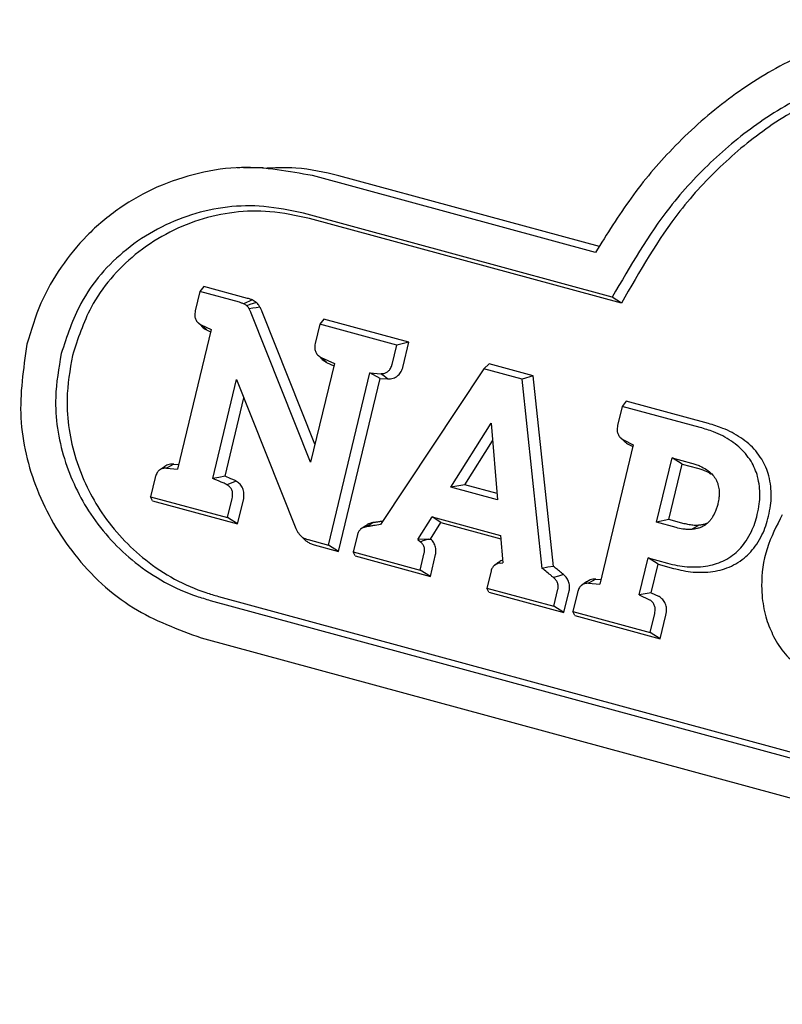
# Model space of a CAD drawing. Header units: inches. Extents: x 33 to 537, y 23 to 447.
# Tile 60 of 68: x 179.818 to 180.688, y 123.027 to 124.152. Entities that reach past the tile are written whole.
import ezdxf

# ---------------------------------------------------------------- set-up
doc = ezdxf.new("R2010")
doc.units = ezdxf.units.IN
doc.header["$LTSCALE"] = 16
doc.header["$MEASUREMENT"] = 0

msp = doc.modelspace()

# ---------------------------------------------------------------- linework, layer by layer
at = {"color": 7, "linetype": 'Continuous', "lineweight": 25}
for p, q in [((180.0695, 123.9826), (180.0661, 123.9826)), ((180.0957, 123.9826), (180.0735, 123.9826)), ((180.4751, 123.8858), (180.1521, 123.9736)), ((180.4797, 123.8927), (180.1824, 123.9735)), ((180.4943, 123.8349), (180.1418, 123.9307)), ((180.5048, 123.828), (180.1487, 123.9248)), ((180.0237, 123.8412), (180.0184, 123.8192)), ((180.0283, 123.847), (180.0237, 123.8412)), ((180.0688, 123.829), (180.0237, 123.8412)), ((180.0781, 123.8335), (180.0283, 123.847)), ((180.15, 123.6463), (180.0824, 123.8167)), ((180.155, 123.667), (180.0949, 123.8182)), ((180.0202, 123.8072), (180.0207, 123.8068)), ((180.0222, 123.8054), (180.0244, 123.8032)), ((180.1606, 123.804), (180.1553, 123.782)), ((180.1652, 123.8098), (180.1606, 123.804)), ((180.2483, 123.7802), (180.1606, 123.804)), ((180.2623, 123.7834), (180.1652, 123.8098)), ((180.0365, 123.7978), (179.9982, 123.6385)), ((180.0251, 123.8032), (180.0365, 123.7978)), ((180.0312, 123.7976), (180.0359, 123.7954)), ((180.2623, 123.7834), (180.2483, 123.7802)), ((180.2558, 123.7562), (180.2623, 123.7834)), ((180.1571, 123.77), (180.1576, 123.7696)), ((180.243, 123.7581), (180.2483, 123.7802)), ((180.1772, 123.7593), (180.15, 123.6463)), ((180.1589, 123.7683), (180.1614, 123.7659)), ((180.1622, 123.7659), (180.1772, 123.7593)), ((180.1683, 123.7603), (180.1766, 123.7566)), ((180.3537, 123.7586), (180.3476, 123.7532)), ((180.404, 123.7449), (180.3537, 123.7586)), ((180.1704, 123.5518), (180.2177, 123.7485)), ((180.2177, 123.7485), (180.2301, 123.7475)), ((180.2295, 123.7421), (180.2177, 123.7485)), ((180.3476, 123.7532), (180.2298, 123.5753)), ((180.3914, 123.7413), (180.3476, 123.7532)), ((180.0386, 123.6278), (180.0657, 123.7407)), ((180.0657, 123.7407), (180.1334, 123.5709)), ((180.182, 123.5446), (180.2295, 123.7421)), ((180.2295, 123.7421), (180.2378, 123.7415)), ((180.404, 123.7449), (180.3914, 123.7413)), ((180.4144, 123.5252), (180.3914, 123.7413)), ((180.4271, 123.5275), (180.404, 123.7449)), ((180.0525, 123.6304), (180.074, 123.7199)), ((180.5103, 123.716), (180.5057, 123.7102)), ((180.604, 123.6906), (180.5103, 123.716)), ((180.5057, 123.7102), (180.5004, 123.6882)), ((180.5946, 123.6861), (180.5057, 123.7102)), ((180.3099, 123.618), (180.3561, 123.691)), ((180.3561, 123.691), (180.3635, 123.6035)), ((180.326, 123.6207), (180.3578, 123.6709)), ((180.5034, 123.6748), (180.5081, 123.6701)), ((180.5071, 123.6721), (180.5183, 123.6663)), ((180.5183, 123.6663), (180.48, 123.5073)), ((180.5131, 123.6666), (180.5177, 123.6642)), ((180.5449, 123.5778), (180.5626, 123.6515)), ((180.5626, 123.6515), (180.5849, 123.6455)), ((180.5742, 123.6443), (180.5626, 123.6515)), ((179.9832, 123.6412), (179.9778, 123.6375)), ((179.9856, 123.6396), (179.9982, 123.6385)), ((179.9941, 123.6443), (179.9994, 123.6438)), ((180.559, 123.581), (180.5742, 123.6443)), ((180.5742, 123.6443), (180.5917, 123.6396)), ((179.9727, 123.6289), (179.9674, 123.6069)), ((180.0653, 123.6246), (180.0546, 123.6206)), ((180.326, 123.6207), (180.3099, 123.618)), ((180.3635, 123.6035), (180.3099, 123.618)), ((180.3629, 123.6107), (180.326, 123.6207)), ((179.9674, 123.6069), (180.0552, 123.5831)), ((179.9695, 123.6023), (179.9674, 123.6069)), ((179.9695, 123.6023), (180.0668, 123.5759)), ((180.0552, 123.5831), (180.0605, 123.605)), ((180.0668, 123.5759), (180.0734, 123.6031)), ((180.0668, 123.5759), (180.0552, 123.5831)), ((180.2723, 123.5583), (180.2887, 123.5842)), ((180.2887, 123.5842), (180.3668, 123.5629)), ((180.2988, 123.5774), (180.2887, 123.5842)), ((180.559, 123.581), (180.5449, 123.5778)), ((180.5765, 123.5762), (180.559, 123.581)), ((180.2082, 123.5706), (180.2071, 123.5699)), ((180.2122, 123.5734), (180.2088, 123.571)), ((180.287, 123.5587), (180.2988, 123.5774)), ((180.2988, 123.5774), (180.3671, 123.5588)), ((180.5671, 123.5717), (180.5449, 123.5778)), ((180.1385, 123.5626), (180.1433, 123.5579)), ((180.1473, 123.558), (180.1704, 123.5518)), ((180.2034, 123.5636), (180.1987, 123.5441)), ((180.2847, 123.5586), (180.2723, 123.5583)), ((180.2723, 123.5583), (180.2753, 123.5556)), ((180.2847, 123.5586), (180.287, 123.5587)), ((180.3668, 123.5629), (180.3695, 123.5317)), ((180.1541, 123.5522), (180.182, 123.5446)), ((180.182, 123.5446), (180.1704, 123.5518)), ((180.1987, 123.5441), (180.2751, 123.5233)), ((180.2008, 123.5395), (180.1987, 123.5441)), ((180.2008, 123.5395), (180.2867, 123.5161)), ((180.2751, 123.5233), (180.2798, 123.5428)), ((180.2867, 123.5161), (180.2926, 123.5409)), ((180.525, 123.495), (180.5351, 123.5372)), ((180.5351, 123.5372), (180.5574, 123.5311)), ((180.5467, 123.53), (180.5351, 123.5372)), ((180.2867, 123.5161), (180.2751, 123.5233)), ((180.3649, 123.5321), (180.3598, 123.5286)), ((180.3662, 123.5313), (180.3695, 123.5317)), ((180.5388, 123.4974), (180.5467, 123.53)), ((180.5467, 123.53), (180.5642, 123.5252)), ((180.356, 123.5221), (180.3513, 123.5026)), ((180.4757, 123.5129), (180.4812, 123.5124)), ((180.3513, 123.5026), (180.4276, 123.4819)), ((180.3534, 123.498), (180.3513, 123.5026)), ((180.4276, 123.4819), (180.4323, 123.5014)), ((180.4649, 123.5098), (180.4596, 123.5061)), ((180.4672, 123.5082), (180.48, 123.5073)), ((180.0355, 123.4887), (181.5746, 123.0704)), ((180.0448, 123.4932), (181.5839, 123.0749)), ((180.3534, 123.498), (180.4392, 123.4747)), ((180.4392, 123.4747), (180.4451, 123.4994)), ((180.4546, 123.4977), (180.4493, 123.4759)), ((180.5388, 123.4974), (180.525, 123.495)), ((180.525, 123.495), (180.5368, 123.4891)), ((180.5388, 123.4974), (180.547, 123.4933)), ((180.4392, 123.4747), (180.4276, 123.4819)), ((180.4493, 123.4759), (180.5375, 123.452)), ((180.4514, 123.4714), (180.4493, 123.4759)), ((180.4514, 123.4714), (180.5491, 123.4448)), ((180.5375, 123.452), (180.5428, 123.4737)), ((180.5491, 123.4448), (180.5556, 123.4717)), ((180.0252, 123.4458), (181.5643, 123.0275)), ((180.5491, 123.4448), (180.5375, 123.452))]:
    msp.add_line(p, q, dxfattribs=at)
at = {"color": 7, "linetype": 'Continuous', "lineweight": 25, "flags": 128}
for points in [[(180.0833, 123.8317), (180.0802, 123.8303), (180.0768, 123.8289), (180.0734, 123.8274)], [(180.0884, 123.8286), (180.0847, 123.8275), (180.0809, 123.8263), (180.0772, 123.8251)], [(180.5048, 123.828), (180.4995, 123.8315), (180.4943, 123.8349)], [(180.0923, 123.8236), (180.088, 123.8228), (180.0841, 123.8221), (180.0801, 123.8214)], [(180.0312, 123.7976), (180.0282, 123.8004), (180.0251, 123.8032)], [(180.1683, 123.7603), (180.1653, 123.7631), (180.1622, 123.7659)], [(180.2378, 123.7415), (180.234, 123.7445), (180.2301, 123.7475)], [(179.9941, 123.6443), (179.9898, 123.6419), (179.9856, 123.6396)], [(180.0525, 123.6304), (180.0455, 123.6291), (180.0386, 123.6278)], [(180.2213, 123.5774), (180.2175, 123.575), (180.2137, 123.5727)], [(180.593, 123.5744), (180.5896, 123.5724), (180.5852, 123.5697)], [(180.4271, 123.5275), (180.4208, 123.5264), (180.4144, 123.5252)], [(180.4385, 123.5181), (180.4329, 123.5164), (180.4273, 123.5146)], [(180.4757, 123.5129), (180.4714, 123.5105), (180.4672, 123.5082)]]:
    msp.add_lwpolyline(points, dxfattribs=at)
at = {"color": 7, "linetype": 'Continuous', "lineweight": 25}
for points, knots in [([(181.0107, 124.1344), (180.984, 124.1402), (180.9305, 124.1519), (180.8479, 124.1511), (180.7665, 124.135), (180.6904, 124.1039), (180.6218, 124.0598), (180.5637, 124.0075), (180.5143, 123.9492), (180.4882, 123.9069), (180.4751, 123.8858)], [0, 0, 0, 0, 0.131949, 0.263817, 0.39618, 0.528538, 0.652483, 0.776481, 0.888218, 1, 1, 1, 1]), ([(181.0004, 124.0914), (180.9856, 124.095), (180.9464, 124.1044), (180.8811, 124.1087), (180.806, 124.1003), (180.7334, 124.0765), (180.667, 124.0402), (180.6088, 123.993), (180.5477, 123.9275), (180.5147, 123.8703), (180.4943, 123.8349)], [0, 0, 0, 0, 0.076066, 0.201161, 0.326181, 0.45155, 0.576943, 0.693674, 0.810471, 1, 1, 1, 1]), ([(181.0072, 124.0856), (180.9924, 124.0891), (180.9536, 124.0984), (180.8888, 124.1026), (180.8146, 124.0942), (180.7429, 124.0707), (180.6773, 124.0348), (180.6198, 123.9881), (180.5585, 123.9223), (180.5255, 123.8643), (180.5048, 123.828)], [0, 0, 0, 0, 0.076409, 0.200549, 0.324615, 0.449025, 0.573462, 0.689354, 0.805313, 1, 1, 1, 1]), ([(180.1521, 123.9736), (180.1253, 123.9785), (180.0821, 123.9865), (180.0219, 123.9776), (179.9749, 123.9621), (179.9317, 123.9378), (179.8946, 123.9069), (179.8644, 123.8699), (179.8404, 123.8282), (179.8311, 123.797), (179.8264, 123.781)], [0, 0, 0, 0, 0.199389, 0.320699, 0.441974, 0.557817, 0.673597, 0.780735, 0.887831, 1, 1, 1, 1]), ([(180.1824, 123.9735), (180.1661, 123.9773), (180.1375, 123.9838), (180.1083, 123.9824), (180.0957, 123.9818)], [0, 0, 0, 0, 0.569375, 1, 1, 1, 1]), ([(180.1418, 123.9307), (180.1268, 123.9338), (180.0847, 123.9427), (180.0129, 123.9338), (179.939, 123.8948), (179.8871, 123.8361), (179.872, 123.7901), (179.8655, 123.7704)], [0, 0, 0, 0, 0.133273, 0.375011, 0.614017, 0.834553, 1, 1, 1, 1]), ([(180.1487, 123.9248), (180.1337, 123.9279), (180.0921, 123.9367), (180.0214, 123.9276), (179.9493, 123.8891), (179.899, 123.8317), (179.8845, 123.7872), (179.8783, 123.7684)], [0, 0, 0, 0, 0.136336, 0.378507, 0.617964, 0.838373, 1, 1, 1, 1]), ([(180.0734, 123.8274), (180.073, 123.8276), (180.072, 123.8279), (180.0705, 123.8285), (180.0694, 123.8288), (180.0688, 123.829)], [0, 0, 0, 0, 0.3032003, 0.6062673, 1, 1, 1, 1]), ([(180.0772, 123.8251), (180.0767, 123.8254), (180.076, 123.826), (180.0747, 123.8268), (180.0739, 123.8272), (180.0734, 123.8274)], [0, 0, 0, 0, 0.35847, 0.677521, 1, 1, 1, 1]), ([(180.0833, 123.8317), (180.0828, 123.8319), (180.0819, 123.8323), (180.0802, 123.8329), (180.0789, 123.8333), (180.0781, 123.8335)], [0, 0, 0, 0, 0.271447, 0.542861, 1, 1, 1, 1]), ([(180.0884, 123.8286), (180.0879, 123.8289), (180.0871, 123.8296), (180.0855, 123.8307), (180.0841, 123.8313), (180.0833, 123.8317)], [0, 0, 0, 0, 0.2649781, 0.5301725, 1, 1, 1, 1]), ([(180.0923, 123.8236), (180.092, 123.8241), (180.0914, 123.8251), (180.0901, 123.8268), (180.089, 123.8279), (180.0884, 123.8286)], [0, 0, 0, 0, 0.269214, 0.538471, 1, 1, 1, 1]), ([(180.0184, 123.8192), (180.0181, 123.8171), (180.0176, 123.8138), (180.0188, 123.8092), (180.0212, 123.8056), (180.0237, 123.8041), (180.0251, 123.8032)], [0, 0, 0, 0, 0.313289, 0.518965, 0.724867, 1, 1, 1, 1]), ([(180.0801, 123.8214), (180.0798, 123.8219), (180.0792, 123.8228), (180.0782, 123.8241), (180.0775, 123.8247), (180.0772, 123.8251)], [0, 0, 0, 0, 0.369988, 0.683565, 1, 1, 1, 1]), ([(180.0824, 123.8167), (180.0821, 123.8173), (180.0816, 123.8183), (180.0809, 123.8199), (180.0803, 123.8209), (180.0801, 123.8214)], [0, 0, 0, 0, 0.3468687, 0.6733271, 1, 1, 1, 1]), ([(180.0949, 123.8182), (180.0947, 123.8188), (180.0942, 123.8199), (180.0933, 123.8217), (180.0927, 123.8229), (180.0923, 123.8236)], [0, 0, 0, 0, 0.307793, 0.615527, 1, 1, 1, 1]), ([(180.0246, 123.8033), (180.0249, 123.8028), (180.0261, 123.8007), (180.0286, 123.799), (180.0307, 123.7979), (180.0312, 123.7976)], [0, 0, 0, 0, 0.185338, 0.804619, 1, 1, 1, 1]), ([(179.8264, 123.781), (179.8222, 123.7529), (179.814, 123.6968), (179.8349, 123.6122), (179.8789, 123.5365), (179.9442, 123.4757), (179.9986, 123.4556), (180.0252, 123.4458)], [0, 0, 0, 0, 0.1894755, 0.3789118, 0.5772991, 0.7933537, 1, 1, 1, 1]), ([(180.1553, 123.782), (180.155, 123.7799), (180.1544, 123.7766), (180.1557, 123.7721), (180.1581, 123.7684), (180.1607, 123.7668), (180.1622, 123.7659)], [0, 0, 0, 0, 0.308573, 0.510435, 0.712473, 1, 1, 1, 1]), ([(179.8655, 123.7704), (179.8626, 123.7538), (179.8557, 123.7138), (179.8661, 123.6489), (179.8975, 123.583), (179.9494, 123.5272), (179.9998, 123.4992), (180.0303, 123.4902), (180.0355, 123.4887)], [0, 0, 0, 0, 0.133587, 0.322638, 0.513539, 0.723408, 0.952563, 1, 1, 1, 1]), ([(179.8783, 123.7684), (179.8755, 123.7518), (179.8687, 123.7123), (179.8794, 123.6486), (179.9104, 123.5844), (179.9614, 123.5301), (180.0106, 123.5032), (180.0401, 123.4946), (180.0448, 123.4932)], [0, 0, 0, 0, 0.136693, 0.325549, 0.516182, 0.726374, 0.956186, 1, 1, 1, 1]), ([(180.1615, 123.766), (180.1618, 123.7656), (180.163, 123.7635), (180.1655, 123.7618), (180.1677, 123.7606), (180.1683, 123.7603)], [0, 0, 0, 0, 0.164366, 0.771086, 1, 1, 1, 1]), ([(180.2301, 123.7475), (180.2316, 123.7475), (180.2344, 123.7476), (180.2381, 123.7495), (180.2409, 123.7526), (180.2423, 123.7557), (180.2428, 123.7577), (180.243, 123.7581)], [0, 0, 0, 0, 0.2618046, 0.4672731, 0.6729659, 0.9353095, 1, 1, 1, 1]), ([(180.2378, 123.7415), (180.24, 123.7415), (180.244, 123.7417), (180.2493, 123.7446), (180.253, 123.7488), (180.2549, 123.7529), (180.2556, 123.7555), (180.2558, 123.7562)], [0, 0, 0, 0, 0.272024, 0.486969, 0.702055, 0.920432, 1, 1, 1, 1]), ([(180.5004, 123.6882), (180.5001, 123.6862), (180.4995, 123.6828), (180.5007, 123.6783), (180.5032, 123.6746), (180.5057, 123.673), (180.5071, 123.6721)], [0, 0, 0, 0, 0.310727, 0.514842, 0.719153, 1, 1, 1, 1]), ([(180.6303, 123.6705), (180.627, 123.6725), (180.6204, 123.6766), (180.6085, 123.6819), (180.5997, 123.6845), (180.5946, 123.6861)], [0, 0, 0, 0, 0.294321, 0.588459, 1, 1, 1, 1]), ([(180.641, 123.6743), (180.6377, 123.6764), (180.6312, 123.6805), (180.6188, 123.6861), (180.6096, 123.6889), (180.604, 123.6906)], [0, 0, 0, 0, 0.283097, 0.566035, 1, 1, 1, 1]), ([(180.5082, 123.6702), (180.5093, 123.6692), (180.5108, 123.6678), (180.5126, 123.6669), (180.5131, 123.6666)], [0, 0, 0, 0, 0.72328, 1, 1, 1, 1]), ([(180.6527, 123.6475), (180.6506, 123.6505), (180.6465, 123.6565), (180.6389, 123.6641), (180.6331, 123.6683), (180.6303, 123.6705)], [0, 0, 0, 0, 0.331416, 0.66288, 1, 1, 1, 1]), ([(180.6649, 123.6498), (180.6627, 123.653), (180.6583, 123.6595), (180.6501, 123.6676), (180.6441, 123.6721), (180.641, 123.6743)], [0, 0, 0, 0, 0.3333136, 0.6638523, 1, 1, 1, 1]), ([(180.6623, 123.6188), (180.6617, 123.6225), (180.6606, 123.6295), (180.6572, 123.6391), (180.6542, 123.6447), (180.6527, 123.6475)], [0, 0, 0, 0, 0.370344, 0.681973, 1, 1, 1, 1]), ([(180.6752, 123.6188), (180.6746, 123.6229), (180.6734, 123.6304), (180.6698, 123.6408), (180.6665, 123.6468), (180.6649, 123.6498)], [0, 0, 0, 0, 0.370598, 0.682097, 1, 1, 1, 1]), ([(179.9856, 123.6396), (179.9841, 123.6396), (179.9813, 123.6395), (179.9776, 123.6376), (179.9747, 123.6345), (179.9733, 123.6313), (179.9728, 123.6293), (179.9727, 123.6289)], [0, 0, 0, 0, 0.261814, 0.467706, 0.673829, 0.935423, 1, 1, 1, 1]), ([(179.9941, 123.6443), (179.9923, 123.6442), (179.9887, 123.6441), (179.9848, 123.6428), (179.9834, 123.6413), (179.9832, 123.6411)], [0, 0, 0, 0, 0.478143, 0.946474, 1, 1, 1, 1]), ([(180.5849, 123.6455), (180.5865, 123.645), (180.5898, 123.644), (180.5955, 123.6418), (180.5994, 123.6395), (180.6018, 123.6381)], [0, 0, 0, 0, 0.27818, 0.556421, 1, 1, 1, 1]), ([(180.5917, 123.6396), (180.5933, 123.6391), (180.5966, 123.6381), (180.6019, 123.636), (180.6053, 123.634), (180.6073, 123.6328)], [0, 0, 0, 0, 0.30257, 0.605209, 1, 1, 1, 1]), ([(180.6018, 123.6381), (180.6029, 123.6373), (180.605, 123.6358), (180.6086, 123.6325), (180.6107, 123.6296), (180.612, 123.6277)], [0, 0, 0, 0, 0.2772959, 0.5547327, 1, 1, 1, 1]), ([(180.0546, 123.6206), (180.0539, 123.621), (180.0517, 123.6222), (180.0463, 123.6244), (180.0417, 123.6264), (180.0386, 123.6278)], [0, 0, 0, 0, 0.143199, 0.421728, 1, 1, 1, 1]), ([(180.0653, 123.6246), (180.0651, 123.6247), (180.0644, 123.6252), (180.063, 123.6258), (180.059, 123.6276), (180.0554, 123.6291), (180.0525, 123.6304)], [0, 0, 0, 0, 0.057508, 0.172541, 0.321139, 1, 1, 1, 1]), ([(180.0734, 123.6031), (180.0738, 123.6057), (180.0745, 123.6102), (180.0729, 123.6166), (180.0699, 123.6214), (180.067, 123.6237), (180.0654, 123.6245), (180.0653, 123.6246)], [0, 0, 0, 0, 0.309384, 0.539337, 0.769863, 0.989957, 1, 1, 1, 1]), ([(180.612, 123.6277), (180.6126, 123.6267), (180.6137, 123.6246), (180.6153, 123.6203), (180.6159, 123.6169), (180.6162, 123.6147)], [0, 0, 0, 0, 0.264908, 0.5299, 1, 1, 1, 1]), ([(180.0605, 123.605), (180.0609, 123.607), (180.0614, 123.6102), (180.0604, 123.6148), (180.0583, 123.6181), (180.0561, 123.6198), (180.0549, 123.6205), (180.0546, 123.6206)], [0, 0, 0, 0, 0.314395, 0.531731, 0.749957, 0.952964, 1, 1, 1, 1]), ([(180.6162, 123.6147), (180.6163, 123.6133), (180.6165, 123.6104), (180.6161, 123.6052), (180.6153, 123.6015), (180.6149, 123.5992)], [0, 0, 0, 0, 0.275753, 0.55135, 1, 1, 1, 1]), ([(180.6598, 123.5867), (180.6607, 123.5908), (180.6622, 123.598), (180.6629, 123.6088), (180.6625, 123.6155), (180.6623, 123.6188)], [0, 0, 0, 0, 0.385144, 0.690359, 1, 1, 1, 1]), ([(180.6727, 123.5847), (180.6735, 123.5888), (180.6751, 123.5964), (180.6759, 123.6079), (180.6754, 123.6151), (180.6752, 123.6188)], [0, 0, 0, 0, 0.362484, 0.678794, 1, 1, 1, 1]), ([(180.6149, 123.5992), (180.6145, 123.5977), (180.6137, 123.5948), (180.6119, 123.5896), (180.6099, 123.586), (180.6087, 123.5838)], [0, 0, 0, 0, 0.270258, 0.540559, 1, 1, 1, 1]), ([(180.2323, 123.5791), (180.2314, 123.5789), (180.2291, 123.5785), (180.2265, 123.5781), (180.2244, 123.5778), (180.223, 123.5776), (180.222, 123.5774), (180.2213, 123.5774)], [0, 0, 0, 0, 0.252488, 0.626212, 0.719616, 0.813086, 1, 1, 1, 1]), ([(180.6087, 123.5838), (180.608, 123.5827), (180.6066, 123.5805), (180.6034, 123.5769), (180.6007, 123.575), (180.5989, 123.5738)], [0, 0, 0, 0, 0.274126, 0.548492, 1, 1, 1, 1]), ([(180.647, 123.5566), (180.6491, 123.5601), (180.653, 123.5665), (180.6571, 123.5767), (180.6589, 123.5834), (180.6598, 123.5867)], [0, 0, 0, 0, 0.375704, 0.685837, 1, 1, 1, 1]), ([(180.6591, 123.5528), (180.6612, 123.5563), (180.6652, 123.5629), (180.6697, 123.5738), (180.6717, 123.5811), (180.6727, 123.5847)], [0, 0, 0, 0, 0.353887, 0.674688, 1, 1, 1, 1]), ([(180.6883, 123.5864), (180.6818, 123.5738), (180.6687, 123.5486), (180.6639, 123.5147), (180.6651, 123.4959), (180.6655, 123.4913)], [0, 0, 0, 0, 0.431003, 0.860614, 1, 1, 1, 1]), ([(180.1334, 123.5709), (180.1338, 123.5698), (180.1347, 123.5678), (180.1365, 123.5648), (180.138, 123.5632), (180.1388, 123.5624)], [0, 0, 0, 0, 0.335307, 0.663331, 1, 1, 1, 1]), ([(180.2137, 123.5727), (180.2119, 123.5723), (180.209, 123.5716), (180.2057, 123.5686), (180.2041, 123.5659), (180.2036, 123.5641), (180.2034, 123.5636)], [0, 0, 0, 0, 0.385533, 0.636617, 0.887918, 1, 1, 1, 1]), ([(180.2213, 123.5774), (180.219, 123.5769), (180.2156, 123.5762), (180.2131, 123.5739), (180.2123, 123.5732)], [0, 0, 0, 0, 0.704814, 1, 1, 1, 1]), ([(180.2298, 123.5753), (180.2271, 123.5749), (180.2231, 123.5742), (180.2188, 123.5735), (180.2168, 123.5731), (180.2154, 123.5729), (180.2144, 123.5728), (180.2137, 123.5727)], [0, 0, 0, 0, 0.499913, 0.74993, 0.812412, 0.874939, 1, 1, 1, 1]), ([(180.5852, 123.5697), (180.5835, 123.5696), (180.58, 123.5695), (180.574, 123.5701), (180.5697, 123.5711), (180.5671, 123.5717)], [0, 0, 0, 0, 0.2844074, 0.568581, 1, 1, 1, 1]), ([(180.593, 123.5744), (180.5913, 123.5743), (180.5876, 123.5741), (180.5821, 123.5749), (180.5783, 123.5758), (180.5765, 123.5762)], [0, 0, 0, 0, 0.31161, 0.654074, 1, 1, 1, 1]), ([(180.5989, 123.5738), (180.5977, 123.5731), (180.5952, 123.5718), (180.5906, 123.5704), (180.5872, 123.57), (180.5852, 123.5697)], [0, 0, 0, 0, 0.2884, 0.576321, 1, 1, 1, 1]), ([(180.6031, 123.577), (180.6024, 123.5767), (180.6004, 123.5757), (180.597, 123.5748), (180.5943, 123.5745), (180.593, 123.5744)], [0, 0, 0, 0, 0.231805, 0.612771, 1, 1, 1, 1]), ([(180.1388, 123.5624), (180.1396, 123.5617), (180.1411, 123.5604), (180.144, 123.559), (180.1461, 123.5584), (180.1473, 123.558)], [0, 0, 0, 0, 0.308626, 0.616134, 1, 1, 1, 1]), ([(180.1436, 123.5576), (180.1444, 123.5569), (180.1463, 123.5553), (180.1499, 123.5535), (180.1527, 123.5526), (180.1541, 123.5522)], [0, 0, 0, 0, 0.248052, 0.61885, 1, 1, 1, 1]), ([(180.2847, 123.5586), (180.2834, 123.5582), (180.2803, 123.5572), (180.2772, 123.5562), (180.2753, 123.5556)], [0, 0, 0, 0, 0.40654, 1, 1, 1, 1]), ([(180.2926, 123.5409), (180.2929, 123.5427), (180.2935, 123.5465), (180.2921, 123.5521), (180.2896, 123.5562), (180.2877, 123.558), (180.287, 123.5587)], [0, 0, 0, 0, 0.281683, 0.575266, 0.846598, 1, 1, 1, 1]), ([(180.625, 123.5358), (180.628, 123.5377), (180.6337, 123.5414), (180.6411, 123.5485), (180.645, 123.5539), (180.647, 123.5566)], [0, 0, 0, 0, 0.352858, 0.672798, 1, 1, 1, 1]), ([(180.2798, 123.5428), (180.28, 123.5441), (180.2804, 123.5467), (180.2795, 123.5505), (180.2776, 123.5535), (180.276, 123.5549), (180.2753, 123.5556)], [0, 0, 0, 0, 0.268093, 0.537347, 0.786576, 1, 1, 1, 1]), ([(180.6353, 123.5304), (180.6385, 123.5325), (180.6446, 123.5364), (180.6526, 123.544), (180.6569, 123.5499), (180.6591, 123.5528)], [0, 0, 0, 0, 0.353015, 0.67289, 1, 1, 1, 1]), ([(180.3692, 123.5345), (180.3685, 123.5343), (180.3669, 123.5338), (180.3657, 123.5326), (180.365, 123.5319)], [0, 0, 0, 0, 0.4551554, 1, 1, 1, 1]), ([(180.595, 123.5269), (180.5988, 123.5274), (180.6058, 123.5283), (180.6159, 123.5313), (180.622, 123.5343), (180.625, 123.5358)], [0, 0, 0, 0, 0.365378, 0.679755, 1, 1, 1, 1]), ([(180.3662, 123.5313), (180.3645, 123.5309), (180.3616, 123.5302), (180.3584, 123.5274), (180.3567, 123.5247), (180.3562, 123.5228), (180.356, 123.5221)], [0, 0, 0, 0, 0.372095, 0.616573, 0.861349, 1, 1, 1, 1]), ([(180.4273, 123.5146), (180.4265, 123.5152), (180.424, 123.5174), (180.4197, 123.5209), (180.4162, 123.5238), (180.4144, 123.5252)], [0, 0, 0, 0, 0.184291, 0.592158, 1, 1, 1, 1]), ([(180.4385, 123.5181), (180.4377, 123.5188), (180.4355, 123.5207), (180.4317, 123.5238), (180.4287, 123.5262), (180.4271, 123.5275)], [0, 0, 0, 0, 0.198432, 0.599217, 1, 1, 1, 1]), ([(180.5574, 123.5311), (180.5611, 123.5302), (180.5684, 123.5284), (180.581, 123.5266), (180.5899, 123.5268), (180.595, 123.5269)], [0, 0, 0, 0, 0.2993838, 0.5988302, 1, 1, 1, 1]), ([(180.5642, 123.5252), (180.5679, 123.5243), (180.5753, 123.5225), (180.5883, 123.5205), (180.5978, 123.5208), (180.6034, 123.5209)], [0, 0, 0, 0, 0.287417, 0.574903, 1, 1, 1, 1]), ([(180.6034, 123.5209), (180.6072, 123.5214), (180.6145, 123.5223), (180.6253, 123.5254), (180.632, 123.5287), (180.6353, 123.5304)], [0, 0, 0, 0, 0.343489, 0.668562, 1, 1, 1, 1]), ([(180.4323, 123.5014), (180.4325, 123.5026), (180.4329, 123.5052), (180.4319, 123.5089), (180.43, 123.5121), (180.4283, 123.5137), (180.4273, 123.5146)], [0, 0, 0, 0, 0.250414, 0.501609, 0.740807, 1, 1, 1, 1]), ([(180.4451, 123.4994), (180.4454, 123.5013), (180.446, 123.5051), (180.4446, 123.5106), (180.4419, 123.515), (180.4395, 123.5171), (180.4385, 123.5181)], [0, 0, 0, 0, 0.26228, 0.531679, 0.784657, 1, 1, 1, 1]), ([(180.4757, 123.5129), (180.4734, 123.5128), (180.4696, 123.5127), (180.4663, 123.5106), (180.465, 123.5097)], [0, 0, 0, 0, 0.586238, 1, 1, 1, 1]), ([(180.4672, 123.5082), (180.4657, 123.5081), (180.463, 123.5081), (180.4593, 123.5062), (180.4565, 123.5031), (180.4552, 123.5), (180.4547, 123.498), (180.4546, 123.4977)], [0, 0, 0, 0, 0.263026, 0.469522, 0.676291, 0.93991, 1, 1, 1, 1]), ([(180.5428, 123.4737), (180.5431, 123.4756), (180.5436, 123.4789), (180.5425, 123.4834), (180.5404, 123.4867), (180.5383, 123.4884), (180.537, 123.489), (180.5368, 123.4891)], [0, 0, 0, 0, 0.317515, 0.533742, 0.750685, 0.955864, 1, 1, 1, 1]), ([(180.5556, 123.4717), (180.556, 123.4743), (180.5567, 123.4787), (180.5551, 123.4851), (180.5521, 123.4898), (180.549, 123.4923), (180.5472, 123.4932), (180.547, 123.4933)], [0, 0, 0, 0, 0.296142, 0.521252, 0.746918, 0.96317, 1, 1, 1, 1]), ([(180.6655, 123.4913), (180.666, 123.4872), (180.6671, 123.479), (180.6708, 123.464), (180.6755, 123.4538), (180.6784, 123.4474)], [0, 0, 0, 0, 0.266748, 0.533518, 1, 1, 1, 1]), ([(180.6784, 123.4474), (180.6804, 123.4439), (180.6843, 123.4368), (180.6934, 123.4248), (180.7016, 123.4175), (180.7068, 123.4128)], [0, 0, 0, 0, 0.264308, 0.5286262, 1, 1, 1, 1])]:
    msp.add_open_spline(points, degree=3, knots=knots, dxfattribs=at)

doc.saveas('drawing.dxf')
